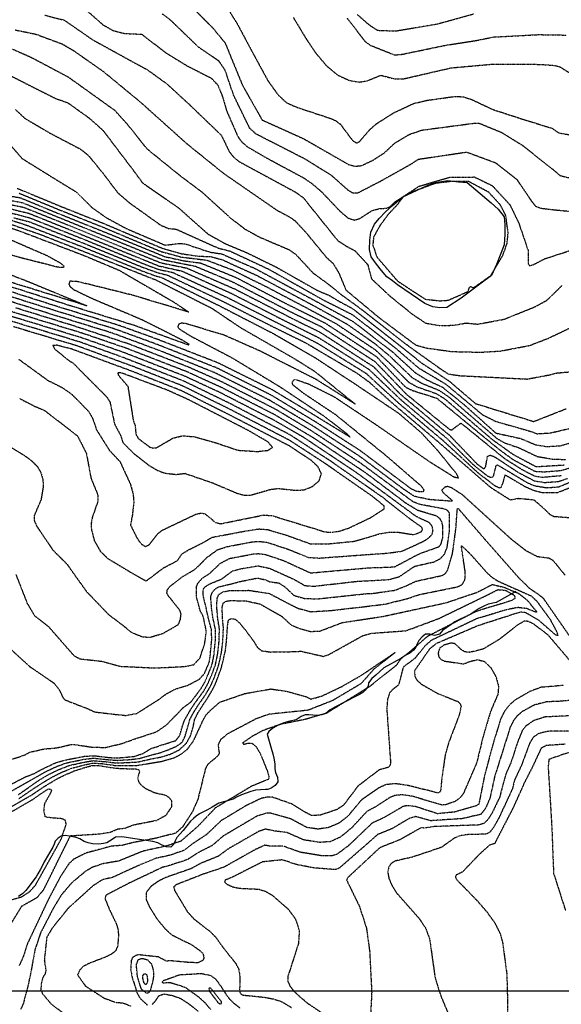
# Model space of a CAD drawing. Header units: feet. Extents: x 2234729 to 2255890, y 588345 to 614924.
# Tile 23 of 88: x 2245413 to 2245944, y 594658 to 595624. Entities that reach past the tile are written whole.
import ezdxf

# ---------------------------------------------------------------- set-up
doc = ezdxf.new("R2010")
doc.units = ezdxf.units.FT
doc.header["$MEASUREMENT"] = 0
doc.linetypes.add('OhDOT_USTN3', pattern=[0.22, 0.165, -0.055])
for name, color, linetype in [('DT_X_Contour_Major', 132, 'OhDOT_USTN3'), ('DT_X_Contour_Minor', 136, 'OhDOT_USTN3'), ('Waterbodies', 7, 'Continuous'), ('Waterways', 7, 'Continuous')]:
    doc.layers.add(name, color=color, linetype=linetype)
picture_1 = doc.add_image_def('image1.sid', size_in_pixel=(17786, 6468))

msp = doc.modelspace()

# ---------------------------------------------------------------- linework, layer by layer
at = {"layer": 'DT_X_Contour_Major'}
for points in [[(2245574.63, 595643.98), (2245602.12, 595616.53), (2245614.69, 595601.3), (2245619.96, 595588.29), (2245631.63, 595559.9), (2245650.93, 595525.75), (2245691.83, 595507.24), (2245736.02, 595481.9), (2245742.49, 595480.33), (2245748.54, 595481), (2245759.17, 595485.94), (2245770.87, 595493.44), (2245781.02, 595503.03), (2245795.31, 595511.57), (2245807.45, 595515.76), (2245858.17, 595522.47), (2245863.58, 595522.66), (2245885.46, 595513.73), (2245905.57, 595501.35), (2245935.7, 595477.67), (2245943.36, 595471.06), (2245951.93, 595469.1)], [(2245406.2, 595595.33), (2245424.68, 595587.11), (2245460.71, 595568.01), (2245506.3, 595535.33), (2245518.73, 595521.5), (2245537.8, 595497.62), (2245570.61, 595471.02), (2245591.89, 595455.04), (2245619.05, 595430.34), (2245633.59, 595419), (2245648.35, 595410.82), (2245677.26, 595398.53), (2245684.07, 595393.74), (2245700.77, 595375.69), (2245714.98, 595365.37), (2245728.77, 595354.25), (2245745.37, 595342.19), (2245794.44, 595303.99), (2245826.15, 595281.4), (2245833.7, 595276.44), (2245845, 595274.81), (2245911.04, 595271.5), (2245934.22, 595275.85), (2245940.22, 595277.48), (2245960.13, 595279.13)], [(2245412.33, 595454.03), (2245451.48, 595437.83), (2245493.67, 595421.08), (2245551.81, 595396.62), (2245571.34, 595391.26), (2245596.78, 595388.19), (2245621.77, 595378.68), (2245655.97, 595361.71), (2245694.88, 595341.22), (2245723.35, 595326), (2245761.75, 595300.4), (2245777.89, 595285.29), (2245794.78, 595268.37), (2245803.01, 595263.84), (2245821.39, 595257.42), (2245829.76, 595252.37), (2245876.68, 595212.2), (2245897.12, 595197.59), (2245919.65, 595185.54), (2245947.26, 595187.18)], [(2245405.16, 595434.35), (2245423.09, 595429.76), (2245477.71, 595408.01), (2245536.4, 595383.99), (2245550.61, 595378.73), (2245562.73, 595376.34), (2245616.57, 595351.7), (2245672.52, 595323.32), (2245704.77, 595306.97), (2245752.84, 595277.19), (2245768.77, 595262.51), (2245785.67, 595247.23), (2245828.27, 595211.29), (2245862.83, 595179.37), (2245879.32, 595166.86), (2245883.76, 595164.7), (2245885.5, 595165.31), (2245887.67, 595170.8), (2245889.3, 595177.56), (2245909.36, 595165.75), (2245917.9, 595162.1), (2245925.73, 595160.21), (2245940.53, 595160.03), (2245952.63, 595164.94)], [(2245383.57, 595417.27), (2245440.2, 595392.62), (2245452.76, 595385.62), (2245456.38, 595382.58), (2245456.21, 595380.86), (2245450.63, 595381.23), (2245415.79, 595390.04), (2245384.49, 595398.83)], [(2245370.71, 595387.05), (2245422.61, 595366.76), (2245479, 595343.4), (2245431.51, 595358.09), (2245368.31, 595377.64)], [(2245593.11, 595059.33), (2245593.24, 595065.42), (2245595.15, 595067.75), (2245599.76, 595070.56), (2245611.6, 595075.41), (2245621.8, 595083.22), (2245630.68, 595085.42), (2245646.93, 595088.2), (2245658.52, 595085.73), (2245682.07, 595075.09), (2245692.79, 595068.86), (2245701.25, 595068.11), (2245743.51, 595072.95), (2245775.88, 595074.76), (2245785.55, 595077.6), (2245800.65, 595087.84), (2245819.45, 595092.04), (2245825.8, 595095.24), (2245830.04, 595100.06), (2245832.48, 595106.33), (2245834.63, 595121.64), (2245834.73, 595139.92), (2245832.97, 595142.51), (2245828.86, 595144.12), (2245805.42, 595148.48), (2245799.16, 595150.93), (2245748, 595188.66), (2245697.48, 595221.85), (2245664.13, 595241.79), (2245611.6, 595268.66), (2245578.11, 595283.44), (2245519.37, 595306.17), (2245465.5, 595323.89), (2245409.43, 595341.23)], [(2245465.29, 595287.46), (2245498.64, 595253.8), (2245501.77, 595248.78), (2245506.25, 595227.29), (2245512.11, 595216.21), (2245514.41, 595209.17), (2245525.41, 595198.13), (2245540.01, 595186.75), (2245548.01, 595182.02), (2245555.45, 595179.2), (2245566.72, 595177.86), (2245575.2, 595178.97), (2245602.45, 595169.6), (2245627.22, 595159.09), (2245633.56, 595157.55), (2245639.18, 595157.46), (2245658.93, 595163.12), (2245666.76, 595164.19), (2245683.11, 595162.32), (2245691.7, 595162.7), (2245700.24, 595166.02), (2245706.83, 595171.65), (2245709.17, 595178.45), (2245705.86, 595185.37), (2245699.14, 595191.66), (2245677.51, 595205.92), (2245618.56, 595236.46), (2245571.44, 595260.17), (2245523.83, 595278.92), (2245464.16, 595300.96), (2245449.7, 595304.66), (2245445.73, 595304.32), (2245447.33, 595301.1), (2245462.05, 595289.2), (2245465.29, 595287.46)], [(2245404.57, 595006.2), (2245423.07, 594989.31), (2245446.53, 594973.31), (2245452.17, 594966.2), (2245455.27, 594959.39), (2245457.51, 594956.74), (2245465.23, 594953.68), (2245479.71, 594948.11), (2245487.15, 594944.73), (2245493.02, 594944.03), (2245516.83, 594941.36), (2245527.8, 594943.27), (2245529.88, 594944.49), (2245549.42, 594956.94), (2245556.85, 594962.44), (2245565.31, 594967.08), (2245577.99, 594970.93), (2245589.28, 594976.88), (2245594.31, 594982.28), (2245599.24, 594993.82), (2245600.02, 594999.46), (2245601.59, 595016.06), (2245601.29, 595025.26), (2245598, 595038), (2245596.25, 595046.08), (2245593.11, 595059.33)], [(2245412.18, 594859.61), (2245423.33, 594867.25), (2245426.26, 594869.22), (2245435.34, 594875.14), (2245445.56, 594881.26), (2245454.02, 594885.44), (2245464.95, 594889.87), (2245475.25, 594892.5), (2245484.72, 594894.63), (2245493.65, 594894.14), (2245506.39, 594892.36), (2245515.39, 594892.19), (2245528.21, 594892.35), (2245537.72, 594893.91), (2245551.7, 594896.2), (2245564.92, 594899.96), (2245571.36, 594903.38), (2245577.72, 594908.43), (2245583.51, 594916.08), (2245593.44, 594937.38), (2245596.25, 594942.22), (2245599.9, 594946.05), (2245609.39, 594954.4), (2245633.7, 594962.8), (2245659.52, 594967.36), (2245674.91, 594965.17), (2245693.88, 594959.94), (2245698.95, 594957.42), (2245709.19, 594960.27), (2245728.95, 594969.69), (2245748.22, 594980.74), (2245781.48, 595003.2), (2245760.14, 594986.3), (2245748, 594972.57), (2245720.02, 594955.88), (2245695.96, 594946.45), (2245657.76, 594942.53), (2245644.9, 594937.93), (2245617.42, 594923.45), (2245610.18, 594917.7), (2245607.76, 594912.48), (2245608.88, 594904.29), (2245607.33, 594901.42), (2245597.67, 594893.38), (2245595.36, 594889.16), (2245587.79, 594858.54), (2245582.52, 594846.78), (2245572.95, 594832), (2245566.27, 594825.93), (2245547.47, 594820.98), (2245524.35, 594816.58), (2245514.18, 594813.9), (2245502.92, 594813.08), (2245477.81, 594806.2), (2245466.03, 594800.16), (2245461.5, 594795.94), (2245453.06, 594783.16), (2245441.22, 594760.67), (2245420.78, 594717.44), (2245416.11, 594703.15), (2245412.64, 594695.94)], [(2245946.62, 594970.82), (2245924.43, 594968.95), (2245913.51, 594964.83), (2245899.43, 594956.7), (2245893.6, 594951.82), (2245888.79, 594945.71), (2245884.7, 594937.43), (2245877.96, 594915.08), (2245869.38, 594883.63), (2245863.51, 594854.38), (2245861.14, 594852.66), (2245839.87, 594846.59), (2245822.92, 594844.94), (2245801.57, 594851.82), (2245794.75, 594852.83), (2245789.68, 594852.3), (2245770.42, 594841.04), (2245758.87, 594835.74), (2245735.62, 594813.49), (2245724.59, 594805.25), (2245720.39, 594803.76), (2245708.85, 594803.72), (2245688.04, 594807.17), (2245671.97, 594813.01), (2245658.7, 594813.1), (2245653.51, 594814.01), (2245643.89, 594809.52), (2245613.44, 594792.42), (2245592.19, 594785.22), (2245566.56, 594775.19), (2245564.17, 594772.97), (2245565.12, 594769.56), (2245577.57, 594748.87), (2245584.24, 594741.48), (2245600.02, 594729.36), (2245606.01, 594723.06), (2245611.36, 594715.34), (2245617.78, 594707.08), (2245624.9, 594698.38), (2245628.04, 594692.27), (2245629.22, 594684.74), (2245629.09, 594681.13), (2245628.84, 594670.22), (2245630.4, 594667.61), (2245632.82, 594666.88), (2245641.69, 594666.05), (2245654.13, 594664.7), (2245662.78, 594663.01), (2245670.67, 594660.25), (2245679.92, 594654.65)], [(2245964.91, 594909.57), (2245932.23, 594898.26), (2245931.51, 594891.18), (2245935.1, 594831.74), (2245936.84, 594786.47), (2245948.5, 594749.91)], [(2245537.24, 594668.84), (2245533.08, 594672.35), (2245532.3, 594673.59), (2245528.63, 594685.33), (2245527.64, 594696.91), (2245529.54, 594701.7), (2245532.41, 594702.93), (2245534.81, 594702.69), (2245538.46, 594701.73), (2245542.32, 594697.47), (2245544.13, 594691.77), (2245544.54, 594685.9), (2245543.65, 594680.33), (2245541.24, 594671.59), (2245540.31, 594670.06), (2245539.02, 594668.97), (2245537.24, 594668.84)], [(2245629.25, 594654.18), (2245623.56, 594658.67), (2245619.36, 594662.8), (2245615.99, 594667.28), (2245610.89, 594675.34), (2245605.55, 594682.47), (2245600.41, 594686.12), (2245590.68, 594687.92), (2245579.68, 594687.17), (2245569.84, 594686.62), (2245560.09, 594683.08), (2245554.84, 594681.26), (2245553.16, 594680.37), (2245553.05, 594679.53), (2245554.06, 594679.01), (2245560.42, 594679.39), (2245569.97, 594676.57), (2245575.8, 594674.42), (2245588.5, 594665.29), (2245595.16, 594659.22), (2245600.52, 594652.7)]]:
    msp.add_lwpolyline(points, dxfattribs=at)
at = {"layer": 'DT_X_Contour_Minor'}
for points in [[(2245471.39, 595639.99), (2245494.81, 595619.17), (2245504.64, 595613.61), (2245515.87, 595610.64), (2245532.98, 595609.86), (2245556.33, 595591.8), (2245576.99, 595579.12), (2245601.22, 595566.71), (2245607.5, 595559.88), (2245611.51, 595550.21), (2245616.4, 595534.05), (2245627.18, 595509.35), (2245630.53, 595504.65), (2245636.47, 595499.46), (2245656.41, 595487.91), (2245692.01, 595468.77), (2245700.17, 595463.09), (2245709.13, 595455.39), (2245727.43, 595436.14), (2245735.39, 595429.46), (2245741.79, 595427.55), (2245746.92, 595429.14), (2245759.23, 595437.11), (2245766.89, 595438.84), (2245773.48, 595439.17), (2245777.22, 595441.21), (2245781.03, 595445.17), (2245804.91, 595460.71), (2245835.12, 595469.57), (2245859.27, 595469.78), (2245876.65, 595461.31), (2245893.93, 595442.61), (2245902.64, 595424.7), (2245911.86, 595397.61), (2245911.86, 595384.68), (2245913.14, 595382.81), (2245916.11, 595383.35), (2245928.17, 595389.5), (2245971.83, 595403.8)], [(2245619.18, 595631.85), (2245626.35, 595620.51), (2245639.17, 595596.34), (2245656.66, 595564.2), (2245666.58, 595550.4), (2245674.97, 595542.61), (2245685.48, 595538.03), (2245717.9, 595527.39), (2245723.24, 595524.95), (2245727.59, 595521.73), (2245739.73, 595505.48), (2245743.96, 595503.06), (2245746.72, 595504.82), (2245756.61, 595516.28), (2245763.06, 595522), (2245779.71, 595532.6), (2245799.23, 595541.8), (2245812.34, 595544.96), (2245840.55, 595548.93), (2245848.96, 595548.36), (2245856.8, 595545.68), (2245877.2, 595536.08), (2245909.4, 595525.63), (2245935.47, 595517.57), (2245942.04, 595513.05), (2245952.96, 595511.13)], [(2245437.7, 595628.58), (2245457.15, 595623.6), (2245484.28, 595604.71), (2245527.38, 595580.99), (2245538.47, 595575.02), (2245557.54, 595561.19), (2245579.26, 595541.21), (2245610.86, 595510.85), (2245618.63, 595494.92), (2245622.73, 595489.59), (2245628.16, 595485.06), (2245683.89, 595454.86), (2245691.23, 595449.51), (2245725.02, 595407.47), (2245733.23, 595402.13), (2245741.95, 595397.44), (2245754.63, 595383.68), (2245758.18, 595369.9), (2245776.51, 595352.73), (2245798.02, 595335.4), (2245811.42, 595326.39), (2245825.83, 595323.86), (2245839.66, 595324.38), (2245850.85, 595326.5), (2245862.34, 595325.36), (2245888.2, 595330.15), (2245918.46, 595342.37), (2245930.54, 595348.96), (2245944.95, 595363.14)], [(2245964.22, 595434.75), (2245940.49, 595436.98), (2245924.14, 595438.84), (2245919.37, 595440.94), (2245915.59, 595445.76), (2245901.28, 595466.91), (2245880.49, 595483.23), (2245851.7, 595493.98), (2245804.15, 595486.92), (2245796.15, 595481.77), (2245766.62, 595465.24), (2245744.58, 595453.88), (2245740.22, 595453.77), (2245735.63, 595456.48), (2245719.3, 595471.04), (2245693.39, 595487.17), (2245675.01, 595496.61), (2245644.99, 595511.9), (2245638.85, 595517.58), (2245623.06, 595549.97), (2245614.73, 595574.46), (2245608.8, 595583.33), (2245588.55, 595597.23), (2245561.55, 595623.27), (2245552.98, 595629.84)], [(2245681.47, 595626.44), (2245693.88, 595605.77), (2245703.39, 595591.63), (2245714.34, 595578.58), (2245725.69, 595569.51), (2245736.58, 595564.49), (2245746.18, 595562.94), (2245753.84, 595564.07), (2245767.34, 595569.69), (2245780.79, 595566.05), (2245789.88, 595566.16), (2245836.3, 595576.88), (2245877.94, 595580.62), (2245923.14, 595580.32), (2245938.18, 595579.24), (2245943.01, 595577.94), (2245956.01, 595569.81)], [(2245734.29, 595625.6), (2245752.11, 595602.6), (2245757.36, 595598.96), (2245780.88, 595589.57), (2245788.3, 595590.2), (2245830.24, 595598.94), (2245861.06, 595603.76), (2245877.85, 595607.13), (2245922.08, 595609.52), (2245949.41, 595609.04)], [(2245744.15, 595629.39), (2245755.32, 595619.57), (2245764.03, 595613.75), (2245781.61, 595613.05), (2245822.1, 595619.85), (2245858.26, 595629.79)], [(2245408.77, 595614.1), (2245429.33, 595609.89), (2245454.87, 595600.33), (2245465.73, 595594.04), (2245495.25, 595573.32), (2245531.3, 595543.59), (2245577, 595502.54), (2245613.5, 595473.11), (2245665.42, 595437.23), (2245677.91, 595430.62), (2245683.28, 595426.8), (2245694.2, 595414.99), (2245714.14, 595390.72), (2245720.49, 595385.05), (2245726.09, 595375.74), (2245733.16, 595358.91), (2245765.09, 595332.25), (2245801.6, 595304.94), (2245812.75, 595301.88), (2245837.21, 595298.47), (2245865.74, 595297.84), (2245884.7, 595298.99), (2245913.5, 595304.5), (2245931.72, 595311.55), (2245957.08, 595323.61)], [(2245397.92, 595572.3), (2245448.79, 595546.68), (2245460.35, 595542.67), (2245481.53, 595527.5), (2245494.9, 595515.53), (2245525.25, 595475.43), (2245533.59, 595464.09), (2245569.39, 595439.23), (2245584.96, 595425.25), (2245597.83, 595413.83), (2245615.13, 595404.2), (2245635.86, 595395.57), (2245664.6, 595381.47), (2245705.95, 595358.06), (2245716.4, 595353.83), (2245726.57, 595347.72), (2245739.31, 595340.89), (2245791.13, 595300.25), (2245807.65, 595287.08), (2245834.25, 595269.69), (2245860.24, 595247.46), (2245917.35, 595229.85), (2245949.05, 595242.33)], [(2245409.08, 595535.85), (2245418.43, 595527.21), (2245443.07, 595512.77), (2245472.99, 595497.06), (2245480.91, 595490.58), (2245495.53, 595472.55), (2245509.16, 595454.5), (2245520.83, 595444.43), (2245551.3, 595422.63), (2245559.17, 595419.22), (2245566.42, 595418.65), (2245608.13, 595399.94), (2245619.81, 595396.94), (2245657.43, 595379.35), (2245710.94, 595349.15), (2245740.04, 595334.48), (2245782.27, 595301.51), (2245804.43, 595282.4), (2245831.03, 595266.62), (2245866.94, 595236.61), (2245880.33, 595229.8), (2245913.35, 595220.43), (2245920.86, 595217.82), (2245933.64, 595218.59), (2245963.42, 595225.62)], [(2245389.81, 595517.67), (2245415.31, 595488.08), (2245440.5, 595472.41), (2245468.74, 595455.03), (2245483.77, 595440.07), (2245497.66, 595430.15), (2245517.72, 595419.19), (2245555.79, 595402.94), (2245569.86, 595404.55), (2245575.76, 595404.06), (2245599.88, 595396.04), (2245611.41, 595394.31), (2245644.14, 595379.97), (2245700.54, 595349.64), (2245740.53, 595327.78), (2245778.82, 595298.14), (2245801.21, 595277.72), (2245812.27, 595270.86), (2245827.82, 595263.55), (2245848.1, 595247.24), (2245880.24, 595218.48), (2245904.58, 595213.16), (2245919.36, 595206.98), (2245930.24, 595205.26), (2245943.79, 595206.07), (2245969.4, 595213.53)], [(2245410.81, 595458.65), (2245453.83, 595440.84), (2245494.83, 595424.52), (2245552.96, 595399.9), (2245572.04, 595394.48), (2245588.01, 595392.15), (2245601.16, 595391.6), (2245611.73, 595388.67), (2245646.41, 595372.88), (2245701.16, 595343.75), (2245733.98, 595325.62), (2245761.35, 595306.45), (2245775.37, 595294.78), (2245797.99, 595273.04), (2245807.64, 595267.35), (2245824.6, 595260.49), (2245834.3, 595253.81), (2245881.32, 595213.14), (2245888.72, 595208.95), (2245902.81, 595204.08), (2245920.63, 595195.58), (2245936.2, 595192.87), (2245948.79, 595192.61)], [(2245892.27, 595414.9), (2245890, 595431.94), (2245884.55, 595442.57), (2245873.22, 595454.79), (2245853.5, 595465.36), (2245836.72, 595465.45), (2245820.75, 595463.44), (2245797.76, 595454.94), (2245788.92, 595449.9), (2245783.31, 595442.29), (2245774.48, 595432.94), (2245766.26, 595421.66), (2245760.37, 595410.94), (2245759.49, 595403), (2245763.6, 595391.14), (2245783.66, 595367.83), (2245810.98, 595349.84), (2245824.89, 595348.28), (2245833.53, 595348.82), (2245853.01, 595357.48), (2245854.16, 595360.9), (2245855.29, 595362.38), (2245858.2, 595361.03), (2245875.36, 595373.12), (2245887.04, 595392.78), (2245891.22, 595404.42), (2245892.27, 595414.9)], [(2245395.68, 595452.43), (2245413.85, 595449.41), (2245449.12, 595434.82), (2245506.98, 595411.58), (2245555.53, 595391.65), (2245574.26, 595387.55), (2245590.79, 595385.34), (2245625.28, 595371.25), (2245675.54, 595345.01), (2245713.21, 595326.27), (2245762.96, 595293.66), (2245791.56, 595263.68), (2245798.39, 595260.33), (2245822.27, 595252.76), (2245849.59, 595230.31), (2245882.85, 595202.85), (2245897.08, 595192.53), (2245918.59, 595180.99), (2245927.35, 595180.48), (2245944, 595181.72), (2245952.02, 595184.17)], [(2245398.05, 595447.91), (2245415.37, 595444.79), (2245454.24, 595429.06), (2245504.65, 595408.64), (2245553.56, 595388.62), (2245585.2, 595382.32), (2245621.46, 595367.18), (2245680.63, 595336.65), (2245708.49, 595323.19), (2245761.6, 595288.71), (2245792.48, 595256.63), (2245834.25, 595222.56), (2245836.66, 595221.35), (2245845.98, 595228.35), (2245888.56, 595193.66), (2245906.11, 595182.62), (2245918.42, 595176.27), (2245925.75, 595175.2), (2245944.76, 595176.84)], [(2245400.42, 595443.39), (2245416.89, 595440.16), (2245459.75, 595423.05), (2245513.93, 595400.87), (2245551.6, 595385.58), (2245577.1, 595380.42), (2245624.45, 595359.78), (2245682.03, 595330.22), (2245707.25, 595317.78), (2245760.2, 595283.67), (2245786.07, 595257.08), (2245834.74, 595216.35), (2245861.97, 595188), (2245867.94, 595183.76), (2245869.11, 595183.67), (2245870.38, 595186.15), (2245872.09, 595195.73), (2245874.71, 595196.89), (2245879.36, 595194.99), (2245902.43, 595179.74), (2245918.24, 595171.55), (2245927.94, 595170.03), (2245940.89, 595170.86), (2245950.55, 595173.87)], [(2245402.79, 595438.87), (2245422.29, 595434.12), (2245458.03, 595419.76), (2245510.81, 595398.28), (2245549.63, 595382.54), (2245572.32, 595377.47), (2245620.51, 595355.74), (2245674.28, 595328.17), (2245706.01, 595312.37), (2245755.45, 595281.29), (2245770.03, 595267.38), (2245787.96, 595250.35), (2245831.51, 595213.82), (2245857.48, 595187.99), (2245871.1, 595177.03), (2245874.21, 595175.38), (2245876.52, 595175.19), (2245878.06, 595176.56), (2245880.51, 595186.62), (2245881.9, 595187.27), (2245911.06, 595169.83), (2245918.07, 595166.82), (2245930.12, 595164.86), (2245942.09, 595165.76), (2245957.37, 595172.22)], [(2245357.41, 595436.62), (2245414.63, 595416.27), (2245475.87, 595392.98), (2245510.8, 595378.26), (2245563.98, 595347.28), (2245579.07, 595337.2), (2245523.05, 595353.99), (2245470.47, 595367.03), (2245462.38, 595367.51), (2245461.35, 595364.7), (2245462.35, 595362.41), (2245466.12, 595359.32), (2245483.25, 595351.02), (2245533.41, 595329.73), (2245571.68, 595310.41), (2245579.1, 595305.94), (2245579.06, 595304.7), (2245524.24, 595324.53), (2245460.86, 595344), (2245397.5, 595364.21)], [(2245373.83, 595437.73), (2245420.94, 595422.16), (2245476.79, 595400.49), (2245533.79, 595377.42), (2245546.62, 595372.75), (2245552.29, 595371.21), (2245608.69, 595343.63), (2245662.17, 595316.04), (2245702.49, 595292.74), (2245740.43, 595267.82), (2245784.65, 595238.14), (2245806.65, 595219.21), (2245823.22, 595201.24), (2245841.68, 595178.36), (2245843.47, 595174.19), (2245839.3, 595175.13), (2245815.12, 595190.3), (2245761.58, 595227.36), (2245721.96, 595253.74), (2245697.18, 595266.17), (2245684.05, 595270.79), (2245681.69, 595270.38), (2245680.18, 595267.83), (2245681, 595265.89), (2245690.87, 595258.09), (2245722.87, 595236.73), (2245772.22, 595196.62), (2245806.93, 595166.62), (2245809.66, 595162.72), (2245808.83, 595160.92), (2245802.65, 595161), (2245797.11, 595163.75), (2245747.07, 595201.33), (2245703.45, 595229.39), (2245659.84, 595255.66), (2245606.24, 595282.47), (2245548.45, 595305.24), (2245507.94, 595320.1), (2245448.43, 595338.44), (2245385.92, 595358.15)], [(2245407.52, 595429.83), (2245423.89, 595425.41), (2245477.25, 595404.25), (2245535.1, 595380.7), (2245550.19, 595375.39), (2245557.51, 595373.76), (2245612.63, 595347.67), (2245664.21, 595321.55), (2245693.07, 595307.4), (2245743.85, 595277.37), (2245756.01, 595268.54), (2245777.93, 595248.52), (2245825.03, 595208.75), (2245874.8, 595165.4), (2245894.31, 595152.98), (2245902.58, 595154.46), (2245917.45, 595153.04), (2245926.59, 595145.13), (2245933.07, 595138.83), (2245936.96, 595136.72), (2245951.92, 595135.64)], [(2245399.7, 595425.07), (2245432.64, 595413.75), (2245490.66, 595391), (2245547.06, 595368.65), (2245601.89, 595340.83), (2245629.85, 595321.95), (2245682.7, 595291.52), (2245702.58, 595279.05), (2245742.12, 595247), (2245704.14, 595270.98), (2245649.14, 595298.86), (2245614.24, 595314.36), (2245576.48, 595325.81), (2245571.63, 595326.34), (2245569.45, 595325.68), (2245568.27, 595322.95), (2245569.33, 595320.98), (2245580.57, 595313.87), (2245621.42, 595292.41), (2245668.36, 595264.01), (2245711.85, 595235.03), (2245733.85, 595217.99), (2245737.44, 595214.37), (2245692.04, 595242.18), (2245661.25, 595260.72), (2245608.13, 595287.16), (2245547.17, 595310.86), (2245511.81, 595323.66), (2245450.97, 595342.36), (2245397.46, 595359.41)], [(2245586.53, 595058.07), (2245586.66, 595068.05), (2245588.15, 595071.34), (2245592.51, 595076.28), (2245599.35, 595080.64), (2245610.09, 595090.74), (2245618.73, 595095.37), (2245642.08, 595099.82), (2245647.44, 595100.2), (2245654.2, 595099.38), (2245671.6, 595093.51), (2245698.57, 595081.25), (2245754.91, 595086.22), (2245780.82, 595087.17), (2245805.07, 595100.05), (2245824.38, 595107), (2245826.35, 595109.24), (2245828.1, 595115.56), (2245828.23, 595127.22), (2245827.37, 595131.04), (2245825.49, 595134.43), (2245822.06, 595137.1), (2245803.81, 595142.48), (2245792.13, 595149.53), (2245753.03, 595179.04), (2245703.13, 595212.58), (2245663.6, 595236.3), (2245610.62, 595263.44), (2245576.78, 595278.78), (2245517.16, 595301.9), (2245475.29, 595316.23), (2245419.05, 595333.43), (2245357.92, 595351.83)], [(2245948.26, 595078.91), (2245936.64, 595093.16), (2245932.42, 595095.59), (2245921, 595097.12), (2245910.4, 595102.58), (2245895.08, 595114.55), (2245847.69, 595157.69), (2245836.92, 595164.66), (2245833.51, 595165.94), (2245830.85, 595165.8), (2245827.03, 595162.47), (2245828.32, 595160.23), (2245837.62, 595152.16), (2245836.87, 595151.52), (2245815.32, 595153.13), (2245800.37, 595156.31), (2245790.01, 595163.23), (2245746.41, 595195.82), (2245700.46, 595225.62), (2245658.43, 595250.61), (2245604.35, 595277.76), (2245549.73, 595299.63), (2245504.07, 595316.55), (2245445.9, 595334.52), (2245385.39, 595353.47)], [(2245413.17, 595252.39), (2245428.16, 595244.67), (2245437.56, 595240.69), (2245469.79, 595215.84), (2245478.62, 595198.38), (2245483.05, 595174.36), (2245489.95, 595157.47), (2245489.71, 595151.07), (2245484.5, 595136.14), (2245483.31, 595129.93), (2245483.49, 595123.74), (2245486.39, 595112.93), (2245492.32, 595102.38), (2245499.52, 595095.47), (2245521.45, 595082.24), (2245537.2, 595073.28), (2245554, 595086.02), (2245567.99, 595093.42), (2245572.42, 595099.93), (2245578.91, 595103.95), (2245593.09, 595111.01), (2245601.92, 595116.22), (2245634, 595122.26), (2245647.87, 595124.42), (2245656.44, 595123.8), (2245676.03, 595117.89), (2245698.63, 595109.71), (2245716.47, 595109.87), (2245741.37, 595112.3), (2245766.54, 595119.74), (2245776.07, 595121.31), (2245784.42, 595121.21), (2245799.78, 595118.77), (2245807.08, 595121.72), (2245808.43, 595123.99), (2245807.42, 595126.15), (2245795.05, 595134.82), (2245769.29, 595155.3), (2245717.93, 595191.12), (2245678.16, 595216.82), (2245619.31, 595247.54), (2245574.11, 595269.48), (2245512.72, 595293.38), (2245471.46, 595308.06), (2245414.89, 595325.21), (2245354.46, 595343.23)], [(2245392.62, 595211.93), (2245418.19, 595196.27), (2245424.82, 595191.39), (2245430.36, 595185.82), (2245434, 595179.66), (2245435.86, 595173.1), (2245436.31, 595166.36), (2245434.17, 595153.25), (2245427.5, 595137.67), (2245427.39, 595132.72), (2245429.79, 595127.21), (2245445.81, 595103.52), (2245459.31, 595090.21), (2245470.43, 595074.48), (2245478.67, 595063.03), (2245500.42, 595040.33), (2245513.04, 595030.88), (2245522.85, 595022.86), (2245533.62, 595018.56), (2245541.1, 595018.14), (2245553.42, 595021.73), (2245568.79, 595030.58), (2245570.71, 595035.07), (2245571.55, 595041.05), (2245569.75, 595045.36), (2245565.68, 595050.5), (2245558.98, 595058.64), (2245557.61, 595061.45), (2245557.97, 595064.62), (2245560.87, 595068.22), (2245572.2, 595077.21), (2245583.65, 595083.94), (2245588.83, 595088.16), (2245596.53, 595096.16), (2245607.37, 595104.16), (2245617.2, 595107.18), (2245641.32, 595111.73), (2245647.94, 595112.19), (2245656.29, 595111.19), (2245677.16, 595104.28), (2245696.35, 595096.46), (2245706.83, 595095.8), (2245752.45, 595099.17), (2245772.22, 595100.5), (2245787.88, 595102.46), (2245808.75, 595112.07), (2245813.96, 595115.23), (2245817.49, 595118.85), (2245818.6, 595123.01), (2245817.62, 595127.12), (2245815.14, 595130.44), (2245802.2, 595136.49), (2245784.64, 595149.48), (2245743.12, 595179.89), (2245691.5, 595214.32), (2245663.07, 595230.81), (2245609.64, 595258.23), (2245575.44, 595274.12), (2245514.94, 595297.64), (2245473.37, 595312.15), (2245416.97, 595329.32), (2245356.19, 595347.53)], [(2245454.65, 595263.31), (2245463.83, 595256.96), (2245480.82, 595239.73), (2245484.93, 595232.34), (2245488.51, 595221.73), (2245501.03, 595201.73), (2245511.59, 595190.41), (2245521.83, 595168.09), (2245524.31, 595159.26), (2245525.15, 595151.04), (2245523.75, 595138.42), (2245521.89, 595128.32), (2245528.15, 595115.52), (2245532.24, 595109.87), (2245536.46, 595107.13), (2245540.33, 595109.05), (2245548.24, 595119.33), (2245553.12, 595123.22), (2245586.06, 595138.89), (2245590.91, 595139.92), (2245594.54, 595139.4), (2245599.99, 595135.36), (2245604.84, 595130.81), (2245610.55, 595129.54), (2245652.57, 595138.09), (2245661.07, 595137.37), (2245701.12, 595125.09), (2245712.79, 595121.49), (2245719, 595121.11), (2245726.4, 595122.17), (2245735.55, 595125.07), (2245757.51, 595135.57), (2245770.62, 595144.03), (2245770.78, 595146.83), (2245759.64, 595155.98), (2245712.07, 595189.1), (2245677.83, 595211.37), (2245618.93, 595242), (2245572.77, 595264.82), (2245524.5, 595283.78), (2245469.54, 595303.98), (2245407.11, 595322.83)], [(2245412, 595291.13), (2245440.54, 595270.38), (2245454.65, 595263.31)], [(2245509.47, 595277.65), (2245509.77, 595275.42), (2245519.27, 595264.42), (2245524.57, 595230.84), (2245526.39, 595225.87), (2245527.19, 595217.2), (2245529.51, 595213.17), (2245540.7, 595204.8), (2245543.81, 595203.76), (2245547.18, 595204.02), (2245563.7, 595213.6), (2245572.81, 595215.79), (2245583.99, 595214.97), (2245605.4, 595209.02), (2245627.28, 595201.63), (2245646.11, 595200.41), (2245656.47, 595201.44), (2245661.18, 595204.42), (2245656.97, 595209.62), (2245637.42, 595220.99), (2245578.33, 595251.45), (2245558.7, 595260.32), (2245513.05, 595277.47), (2245509.47, 595277.65)], [(2245600.22, 594987.08), (2245602.2, 594992.45), (2245603.74, 595000.75), (2245605.2, 595015.49), (2245605.2, 595025.82), (2245602.76, 595037.07), (2245601.41, 595046.44), (2245600.54, 595057.86), (2245601.72, 595061.28), (2245604.6, 595065.18), (2245608.13, 595067.57), (2245618.42, 595069.96), (2245629.01, 595072.76), (2245646.43, 595076.21), (2245654.46, 595074.49), (2245658.32, 595072.59), (2245667.39, 595071.38), (2245672.99, 595067.79), (2245682.26, 595059.08), (2245692.37, 595056.21), (2245704.91, 595055.75), (2245752.48, 595060.83), (2245759.5, 595061.16), (2245780.89, 595064.21), (2245791.93, 595068.41), (2245801.66, 595073.08), (2245827.34, 595078.71), (2245830.57, 595080.49), (2245833.08, 595084.34), (2245837.65, 595099.72), (2245841.14, 595125.67), (2245842.38, 595144.06), (2245843.26, 595144.51), (2245869.5, 595114.11), (2245902.48, 595076.63), (2245913.02, 595066.3), (2245922.29, 595060.03), (2245926.54, 595056.54), (2245960.57, 595007.62)], [(2245594.05, 594965.86), (2245597.69, 594972.28), (2245601.77, 594981.88), (2245605.16, 594991.07), (2245607.46, 595002.04), (2245608.82, 595014.92), (2245609.11, 595026.38), (2245607.52, 595036.13), (2245606.57, 595046.8), (2245606.78, 595056.02), (2245608.49, 595060.09), (2245612.5, 595062.6), (2245619.08, 595063.98), (2245637.82, 595064.16), (2245658.07, 595061.09), (2245679.44, 595049.8), (2245686.5, 595046.39), (2245691.47, 595045.26), (2245698.82, 595043.2), (2245718.11, 595044.33), (2245751.39, 595048.15), (2245771.72, 595050.65), (2245793.11, 595055.95), (2245805.19, 595060.02), (2245842.55, 595067.6), (2245847.2, 595069.88), (2245849.91, 595074.58), (2245850.17, 595082.39), (2245846.39, 595107.36), (2245846.62, 595107.95), (2245854.9, 595100.06), (2245871.36, 595081.54), (2245876.29, 595077.06), (2245882.75, 595072.98), (2245914.87, 595058.75), (2245920.18, 595053.75), (2245933.47, 595035.63), (2245940.03, 595023.18), (2245941.06, 595019.53), (2245939.03, 595020.18), (2245922.4, 595034.66), (2245909.54, 595042.12), (2245904.12, 595042.73), (2245862.54, 595029.34), (2245822.04, 595011.97), (2245815.31, 595006.74), (2245800.23, 594984.91), (2245800.99, 594978.94), (2245802.96, 594975.86), (2245807.28, 594972.04), (2245822.9, 594963.09), (2245843.18, 594954.9), (2245845.05, 594952.99), (2245846.13, 594950.47), (2245844.57, 594942.65), (2245834, 594914.89), (2245830.5, 594902.52), (2245827.18, 594879.51), (2245825.98, 594866.68), (2245823.58, 594865.27), (2245793.78, 594872.69), (2245781.42, 594874.4), (2245772.22, 594873.38), (2245765.96, 594870.57), (2245748.41, 594858.48), (2245734.61, 594841.99), (2245725.84, 594835.37), (2245715.63, 594831.22), (2245705.8, 594829.84), (2245694.9, 594831.37), (2245679.03, 594839.87), (2245659.06, 594845.42), (2245655.03, 594845.52), (2245645.43, 594842.32), (2245612.81, 594823.03), (2245602.06, 594813.74), (2245587.58, 594806.33), (2245577.79, 594799.9), (2245560.88, 594794.33), (2245553.02, 594792.25), (2245520.1, 594776.57), (2245497.72, 594764.9), (2245496.82, 594761.78), (2245501.25, 594750.66), (2245507.4, 594738.2), (2245509.54, 594731.72), (2245510.16, 594725.66), (2245509.25, 594715.08), (2245507.21, 594710.2), (2245503.35, 594707.23), (2245497.12, 594704.14), (2245481.08, 594697.94), (2245474.76, 594694.68), (2245471.9, 594691.12), (2245469.94, 594686.84), (2245477.62, 594675.87), (2245495.82, 594664.12), (2245507.14, 594659.93), (2245515.04, 594659.14), (2245522.15, 594656.13)], [(2245409.32, 595080.01), (2245420.41, 595051.64), (2245427.51, 595039.58), (2245441.63, 595028.38), (2245466.17, 595000.26), (2245472.12, 594996.96), (2245494.02, 594994.51), (2245512.08, 594989.6), (2245545.17, 594988), (2245560.39, 594988.64), (2245574.91, 594989.4), (2245583.89, 594991.16), (2245590.18, 594997.97), (2245594.69, 595012.19), (2245596.29, 595024.01), (2245593.08, 595039.02), (2245590.18, 595044.22), (2245586.53, 595058.07)], [(2245394.69, 594861.33), (2245420, 594875.61), (2245430.06, 594881.32), (2245438.19, 594886), (2245449.71, 594891.49), (2245459.52, 594894.92), (2245476.2, 594898.35), (2245485.64, 594899.46), (2245499.39, 594898.03), (2245508.68, 594897.29), (2245520.75, 594898.04), (2245530.38, 594899.17), (2245544.46, 594903.19), (2245550.52, 594904.63), (2245555.95, 594906.46), (2245567.34, 594911.32), (2245572.82, 594915.43), (2245575.33, 594920.79), (2245578.02, 594930.24), (2245579.97, 594937.18), (2245584.12, 594944.95), (2245589, 594952.57), (2245595.2, 594961.32), (2245600.37, 594970.1), (2245603.93, 594978.2), (2245608.12, 594989.7), (2245611.18, 595003.34), (2245612.43, 595014.36), (2245613.02, 595026.95), (2245612.28, 595035.19), (2245611.73, 595047.15), (2245612.85, 595051.64), (2245615.33, 595053.4), (2245619.2, 595054.02), (2245634.14, 595054), (2245648.79, 595050.83), (2245670.47, 595038.5), (2245679.08, 595030.42), (2245686.97, 595026.94), (2245698.19, 595023.85), (2245707.06, 595024.04), (2245729.59, 595032.51), (2245769.62, 595038.59), (2245831.24, 595051.95), (2245862.22, 595062.4), (2245876.78, 595070), (2245888.57, 595067.06), (2245902.28, 595061.2), (2245910.58, 595054.89), (2245920.1, 595043.27), (2245920.12, 595042.44), (2245910.37, 595046.24), (2245901.87, 595047.25), (2245891.35, 595045.24), (2245861.65, 595036.37), (2245816.75, 595014.96), (2245810.24, 595009.13), (2245800.84, 594997.38), (2245789.34, 594988.75), (2245784.88, 594971.51), (2245778.54, 594966.42), (2245775.85, 594963.25), (2245773.9, 594957.24), (2245773.24, 594947.55), (2245775.64, 594913.67), (2245776.96, 594894.74), (2245776.16, 594891.89), (2245774.74, 594890.41), (2245765.85, 594887.99), (2245745.04, 594872.15), (2245730.7, 594853.21), (2245724.08, 594848.85), (2245708.07, 594843.56), (2245699.85, 594843.06), (2245694.03, 594845.83), (2245679.95, 594854.55), (2245661.05, 594861.15), (2245655.78, 594861.28), (2245650.06, 594859.97), (2245635.08, 594852.75), (2245610.81, 594838.14), (2245596.37, 594824.4), (2245584.06, 594816.3), (2245574.55, 594808.94), (2245560.42, 594804.1), (2245546.87, 594801.16), (2245530.26, 594794.34), (2245504.15, 594782.39), (2245494.41, 594780.2), (2245484.86, 594773.99), (2245461, 594752.41), (2245445.17, 594732.87), (2245439.69, 594723.63), (2245437.35, 594701.39), (2245438.89, 594690.93), (2245437.82, 594687.17), (2245435.91, 594684.41), (2245434.88, 594680.81), (2245434.24, 594677.44), (2245433.95, 594672.28), (2245435.35, 594668.51), (2245443.87, 594658.46), (2245456.3, 594648.94)], [(2245617.28, 595031.24), (2245618.15, 595035.29), (2245620.58, 595036.45), (2245624.61, 595035.79), (2245628.64, 595032.31), (2245634.55, 595025.13), (2245642.78, 595014.03), (2245646.3, 595008.11), (2245650.61, 595004.82), (2245659.28, 595003.62), (2245674.21, 595003.79), (2245689.33, 595004.37), (2245711.26, 594999.33), (2245715.89, 595000.9), (2245750.14, 595019.9), (2245758.89, 595022.07), (2245791.92, 595024.51), (2245802.27, 595028.27), (2245824.37, 595036.55), (2245871.29, 595059.32), (2245882.23, 595064.89), (2245889.3, 595064.32), (2245897.44, 595059.89), (2245898.83, 595058), (2245898.97, 595056.29), (2245895.6, 595054.01), (2245874.06, 595047.51), (2245860.73, 595043.38), (2245812.74, 595018.63), (2245794.77, 595002.94), (2245786.78, 594996.76), (2245782.67, 594990.63), (2245756.05, 594969.48), (2245714.1, 594943.47), (2245692.81, 594937.36), (2245668.96, 594932.6), (2245651.76, 594926.52), (2245641.09, 594920.75), (2245631.71, 594914.28), (2245632.88, 594913.12), (2245637.3, 594914.28), (2245640.74, 594914.24), (2245644.81, 594911.15), (2245649.24, 594903.78), (2245656.38, 594886.03), (2245657.71, 594881.07), (2245657.38, 594878.82), (2245640.2, 594871.67), (2245605.04, 594850.56), (2245587.94, 594832.57), (2245571.31, 594817.97), (2245557.14, 594813.24), (2245534.33, 594808.25), (2245510.47, 594798.54), (2245494.35, 594795.75), (2245484.17, 594792.15), (2245477.95, 594788.56), (2245464.16, 594777.06), (2245454.11, 594765.34), (2245446.01, 594751.98), (2245433.59, 594727.88), (2245428.16, 594711.55), (2245423.7, 594687.07), (2245421.17, 594675.59), (2245416.69, 594658.48), (2245413.97, 594652.66)], [(2245955.41, 594992.25), (2245931.49, 595020.28), (2245916.81, 595031.41), (2245911.97, 595033.64), (2245908.18, 595033.97), (2245901.86, 595030.27), (2245883.08, 595015.68), (2245867.61, 595006.41), (2245854.59, 595003.29), (2245849.67, 595003.77), (2245846.02, 595006.14), (2245840.16, 595011.75), (2245836.53, 595012.39), (2245829.22, 595010.28), (2245825.06, 595007.4), (2245823.62, 595002.48), (2245824.13, 594999.35), (2245826.1, 594996.59), (2245829.79, 594994.7), (2245848.56, 594992.01), (2245856.36, 594994.87), (2245862.36, 594996.13), (2245868.93, 594994.4), (2245875.31, 594988.2), (2245880.37, 594979.21), (2245882.92, 594969.93), (2245882.18, 594962.12), (2245874.84, 594944.85), (2245867.22, 594918.65), (2245861.41, 594894.83), (2245848.22, 594864.45), (2245844.7, 594860.13), (2245840.03, 594856.87), (2245830.42, 594853.56), (2245827.05, 594853.46), (2245798.11, 594862.11), (2245788.27, 594863.55), (2245781.01, 594862.82), (2245775.93, 594860.56), (2245762.52, 594851.85), (2245753.64, 594847.11), (2245738.52, 594830.76), (2245727.61, 594821.89), (2245718.01, 594817.49), (2245707.32, 594816.78), (2245691.47, 594819.27), (2245675.5, 594826.44), (2245662.85, 594828.04), (2245654.27, 594829.77), (2245647.6, 594827.54), (2245617.97, 594810.54), (2245607.75, 594803.08), (2245591.1, 594796.35), (2245581.03, 594790.87), (2245556.16, 594782.23), (2245549.17, 594778.65), (2245541.99, 594773.67), (2245537.34, 594767.63), (2245537.16, 594760.91), (2245540.19, 594753.99), (2245548.03, 594741.37), (2245555.95, 594731.92), (2245562.06, 594726.24), (2245573.3, 594720.55), (2245581.36, 594716.73), (2245588.65, 594711.56), (2245592.6, 594708.34), (2245593.45, 594705.88), (2245593.83, 594703.16), (2245592.64, 594700.79), (2245588.1, 594698.62), (2245579.55, 594698.91), (2245562.58, 594700.44), (2245556.78, 594700.38), (2245549.18, 594704.36), (2245532.96, 594706.14), (2245529.8, 594706.58), (2245527.06, 594705.67), (2245523.95, 594703.83), (2245522.66, 594701.01), (2245522.03, 594692), (2245523.4, 594684.63), (2245528.38, 594668.77), (2245531.34, 594663.75), (2245538.52, 594657.03)], [(2245412.08, 594863.8), (2245421.96, 594870.68), (2245432.7, 594878.23), (2245441.87, 594883.63), (2245451.87, 594888.47), (2245462.24, 594892.4), (2245475.73, 594895.42), (2245485.18, 594897.05), (2245496.52, 594896.08), (2245507.54, 594894.82), (2245518.07, 594895.11), (2245529.29, 594895.76), (2245541.09, 594898.55), (2245551.11, 594900.42), (2245560.44, 594903.21), (2245569.35, 594907.35), (2245576.82, 594914.23), (2245581.05, 594922.08), (2245583.05, 594928.93), (2245584.79, 594937.24), (2245587.73, 594943.42), (2245592.85, 594951.51), (2245597.4, 594958.3), (2245603.04, 594967.93), (2245606.1, 594974.53), (2245611.08, 594988.33), (2245614.9, 595004.63), (2245616.04, 595013.79), (2245616.93, 595027.51), (2245617.28, 595031.24)], [(2245403.72, 594897.81), (2245417.55, 594902.35), (2245423.18, 594905.34), (2245436.84, 594908.46), (2245449.85, 594909.63), (2245464.63, 594913.11), (2245483.83, 594910.35), (2245496.93, 594909.9), (2245512.68, 594913.59), (2245526.59, 594918.52), (2245547.61, 594925.46), (2245557.46, 594932.35), (2245567.78, 594943), (2245573.93, 594949.38), (2245581.31, 594954.7), (2245590.8, 594967.37), (2245595.02, 594974.45), (2245599.6, 594985.55), (2245600.22, 594987.08)], [(2245383.98, 594862.95), (2245418.09, 594880.76), (2245427.42, 594884.42), (2245434.5, 594888.37), (2245447.56, 594894.52), (2245456.8, 594897.45), (2245476.67, 594901.28), (2245486.1, 594901.88), (2245502.26, 594899.97), (2245509.83, 594899.76), (2245523.42, 594900.96), (2245524.92, 594901.09), (2245533.82, 594903.89), (2245541.86, 594908.8), (2245553.54, 594912.72), (2245566.1, 594916.59), (2245570.16, 594921.69), (2245573.15, 594932.09), (2245575.14, 594937.12), (2245580.5, 594946.49), (2245585.15, 594953.63), (2245593, 594964.35), (2245594.05, 594965.86)], [(2245959.83, 594956.77), (2245941.79, 594955.13), (2245929.87, 594954.74), (2245917.8, 594951.57), (2245906.03, 594945.08), (2245901.36, 594941.16), (2245897.51, 594936.27), (2245894.22, 594929.64), (2245882.76, 594893.21), (2245879.16, 594881.87), (2245874.42, 594860.38), (2245869.98, 594849.94), (2245865.57, 594844.34), (2245847.3, 594840.08), (2245816.42, 594838.04), (2245801.23, 594842.11), (2245795.83, 594840.55), (2245778.32, 594830.23), (2245764.09, 594824.36), (2245753.46, 594814.93), (2245726.47, 594791.4), (2245722.77, 594790.04), (2245701.24, 594791.76), (2245684.6, 594795.07), (2245670.76, 594799.64), (2245651.28, 594797.64), (2245621.01, 594782.24), (2245614.93, 594779.91), (2245614.06, 594778), (2245616.59, 594775.63), (2245621.75, 594773.34), (2245628.21, 594771.81), (2245647.96, 594770.87), (2245654.3, 594768.79), (2245660.9, 594764.95), (2245676.4, 594751.47), (2245683.54, 594741.82), (2245687.42, 594730.37), (2245686.59, 594717.48), (2245676.21, 594685.25), (2245676.27, 594680.27), (2245678.26, 594675.82), (2245682.38, 594670.47), (2245688.78, 594664.74), (2245695.19, 594659.23), (2245709.61, 594649.52)], [(2245958.75, 594941.3), (2245928.24, 594939.84), (2245916.92, 594936.09), (2245909.11, 594930.51), (2245906.22, 594926.83), (2245901.53, 594915.26), (2245895.06, 594895.28), (2245889.84, 594883.47), (2245883.97, 594861.31), (2245876.46, 594845.5), (2245872.29, 594839.1), (2245868.63, 594835.53), (2245863.51, 594833.88), (2245820.01, 594832.33), (2245810, 594830.82), (2245807.02, 594831.25), (2245786.22, 594819.42), (2245766.42, 594811.57), (2245735, 594782.25), (2245733.89, 594779.69), (2245746.33, 594754.07), (2245753.28, 594732.8), (2245756.46, 594709.63), (2245758.45, 594669.22), (2245756.85, 594638.32)], [(2245960.76, 594925.95), (2245932.48, 594925.99), (2245922.2, 594923.59), (2245916.87, 594919.86), (2245913.28, 594914.06), (2245905.68, 594893.26), (2245898.71, 594878.34), (2245896.32, 594869.11), (2245883.31, 594841.07), (2245878.18, 594831.9), (2245874.33, 594826.79), (2245870.81, 594824.9), (2245851.96, 594824.36), (2245844.89, 594823.21), (2245839.51, 594821), (2245826.88, 594811.95), (2245798.59, 594802.39), (2245781.55, 594798.51), (2245777.53, 594796.11), (2245775.01, 594792.44), (2245774.22, 594787.54), (2245775.28, 594781.54), (2245778.24, 594774.59), (2245783.02, 594766.97), (2245805, 594742.09), (2245811.36, 594732.57), (2245815.23, 594722.05), (2245818.22, 594700.96), (2245820.69, 594683.61), (2245826.18, 594666.15), (2245841.5, 594630.07)], [(2245948.15, 594913.11), (2245929.51, 594911.83), (2245924.62, 594909.21), (2245916.31, 594891.24), (2245908.22, 594875.49), (2245897.16, 594850.81), (2245878.97, 594815.58), (2245873.89, 594813.93), (2245863.93, 594804.99), (2245847.32, 594787.62), (2245841.24, 594784.71), (2245840.39, 594782.8), (2245841.9, 594780.09), (2245861.72, 594759.8), (2245871.29, 594748.72), (2245879.31, 594737.58), (2245884.27, 594727.59), (2245886.86, 594718.33), (2245890.96, 594687.58), (2245891.68, 594660.98), (2245891.29, 594629.25)], [(2245405.06, 594851.95), (2245424.91, 594863.29), (2245429.69, 594866.6), (2245437.98, 594872.05), (2245449.24, 594878.88), (2245456.17, 594882.42), (2245467.67, 594887.34), (2245474.78, 594889.57), (2245484.27, 594892.22), (2245490.78, 594892.19), (2245505.24, 594889.89), (2245512.72, 594889.27), (2245527.12, 594888.94), (2245529.67, 594888.27), (2245530.83, 594886.4), (2245530.12, 594884.35), (2245528.96, 594880.16), (2245529.88, 594876.05)], [(2244998.91, 594817.74), (2245019.86, 594814.18), (2245066.45, 594809.87), (2245085.44, 594806.92), (2245108.73, 594810.48), (2245131.46, 594807.42), (2245175.65, 594806.55), (2245202.61, 594809.45), (2245268.68, 594809.52), (2245281.36, 594810.56), (2245321.54, 594817.74), (2245358.28, 594829.26), (2245391.06, 594841.48), (2245407.34, 594848.12), (2245426.51, 594859.3), (2245433.12, 594863.97), (2245438.7, 594867.78), (2245441.42, 594869.28), (2245443.52, 594869.06), (2245444.4, 594868.01), (2245443.13, 594864.8), (2245437.5, 594854.81), (2245436.67, 594848.29), (2245437.73, 594842.84)], [(2245401.99, 594732.63), (2245415.42, 594754.38), (2245430.59, 594762.98), (2245436.76, 594770.41), (2245462.98, 594823.38), (2245491.24, 594825.1), (2245502.12, 594826.87), (2245509.33, 594830.01), (2245516.68, 594830.87), (2245524.73, 594834.02), (2245547.64, 594838.51), (2245556.89, 594843.63), (2245562.44, 594851.89), (2245562.57, 594857.4), (2245559.7, 594860.69), (2245556.47, 594862.9), (2245545.4, 594865.35), (2245537.27, 594869.18), (2245532.42, 594873.01), (2245529.88, 594876.05)], [(2245404.39, 594760.08), (2245415.41, 594763.56), (2245423.02, 594768.53), (2245428.78, 594774.95), (2245453.73, 594819.65), (2245458.77, 594834.37), (2245458.42, 594836.7), (2245457.89, 594838.55), (2245454.18, 594840.05), (2245443.89, 594840.83), (2245439.04, 594841.6), (2245437.73, 594842.84)], [(2245535.1, 594679.07), (2245533.92, 594683.57), (2245534.12, 594686.24), (2245535.22, 594687.71), (2245536.71, 594687.73), (2245537.98, 594686.71), (2245538.6, 594681.11), (2245537.9, 594678.45), (2245537.08, 594677.29), (2245535.91, 594677.82), (2245535.1, 594679.07)], [(2245543.01, 594657.58), (2245546.53, 594661.44), (2245549.88, 594666.47), (2245554.8, 594668.08), (2245563.23, 594666.51), (2245571.05, 594663.67), (2245578.13, 594659.07), (2245588.54, 594651.05)], [(2245603.59, 594670.18), (2245601.1, 594673.28), (2245600.08, 594673.9), (2245598.96, 594673.77), (2245598.77, 594673.12), (2245599.02, 594671.15), (2245601.78, 594667.39), (2245607.79, 594659.39), (2245609.82, 594658.29), (2245610.68, 594658.51), (2245611.31, 594659.28), (2245611.25, 594660.4), (2245603.59, 594670.18)]]:
    msp.add_lwpolyline(points, dxfattribs=at)
at = {"layer": 'Waterbodies'}
msp.add_lwpolyline([(2245812.31, 595461.21), (2245820.56, 595464.25), (2245824.9, 595465.12), (2245833.14, 595466.42), (2245843.56, 595465.12), (2245852.24, 595464.25), (2245860.49, 595457.3), (2245875.68, 595444.28), (2245882.62, 595438.21), (2245888.26, 595430.83), (2245889.13, 595423.01), (2245889.13, 595413.47), (2245888.26, 595403.05), (2245885.23, 595394.8), (2245880.89, 595383.95), (2245876.11, 595373.1), (2245865.7, 595365.72), (2245846.16, 595350.97), (2245832.28, 595341.85), (2245825.33, 595341.42), (2245818.39, 595342.29), (2245810.57, 595345.76), (2245783.66, 595363.99), (2245778.89, 595367.89), (2245773.25, 595371.8), (2245768.04, 595377.88), (2245763.26, 595384.39), (2245758.06, 595391.33), (2245756.32, 595398.71), (2245756.75, 595407.82), (2245757.62, 595415.64), (2245761.09, 595423.45), (2245765.87, 595429.09), (2245771.95, 595435.6), (2245778.89, 595441.68), (2245788.87, 595450.36), (2245812.31, 595461.21)], close=True, dxfattribs=at)
at = {"layer": 'Waterways'}
msp.add_lwpolyline([(2245899.81, 595062.93), (2245880.54, 595052.16), (2245872.73, 595050.43), (2245868.56, 595048.69), (2245863.7, 595046.44), (2245859.88, 595043.66), (2245855.54, 595040.88), (2245851.03, 595038.45), (2245845.99, 595036.19), (2245839.91, 595033.24), (2245836.44, 595030.64), (2245827.74, 595024.66), (2245824.88, 595021.28), (2245820.19, 595019.98), (2245815.5, 595021.28), (2245811.34, 595021.28), (2245807.95, 595018.41), (2245804.83, 595015.03), (2245802.74, 595010.86), (2245801.7, 595008.26), (2245799.36, 595005.39), (2245795.71, 595002.53), (2245792.07, 595000.45), (2245787.12, 594997.32), (2245770.45, 594987.95), (2245766.29, 594984.56), (2245762.64, 594980.91), (2245758.73, 594977.53), (2245755.35, 594973.36), (2245754.83, 594969.98), (2245751.96, 594966.33), (2245749.88, 594963.73), (2245746.49, 594961.9), (2245743.11, 594960.34), (2245722.28, 594949.66), (2245717.59, 594946.8), (2245713.42, 594943.41), (2245709.52, 594941.85), (2245704.57, 594941.33), (2245696.76, 594942.11), (2245693.11, 594941.85), (2245689.2, 594940.29), (2245684.26, 594937.16), (2245678.27, 594935.86), (2245672.28, 594934.04), (2245666.81, 594931.7), (2245661.34, 594928.83), (2245657.69, 594925.71), (2245655.87, 594922.84), (2245659.78, 594909.15), (2245661.51, 594903.73), (2245662.38, 594899.6), (2245663.47, 594893.96), (2245663.47, 594888.97), (2245664.12, 594885.28), (2245666.07, 594880.72), (2245666.5, 594876.38), (2245663.68, 594872.48), (2245659.78, 594870.09), (2245656.52, 594868.57), (2245654.13, 594868.57), (2245644.37, 594868.14), (2245639.81, 594866.83), (2245635.47, 594865.1), (2245630.7, 594863.58), (2245625.7, 594861.19), (2245622.45, 594859.24), (2245608.56, 594855.33), (2245601.83, 594851.21), (2245597.28, 594848.82), (2245592.07, 594846.22), (2245589.46, 594844.7), (2245586.43, 594842.53), (2245583.82, 594840.36), (2245580.57, 594837.54), (2245573.4, 594828.42), (2245570.37, 594824.95), (2245567.33, 594821.7), (2245565.59, 594818.44), (2245564.29, 594815.19), (2245561.47, 594812.15), (2245556.69, 594812.36), (2245552.35, 594814.53), (2245548.66, 594816.49), (2245543.67, 594817.57), (2245521.76, 594820.83), (2245517.85, 594821.7), (2245513.51, 594822.35), (2245507, 594821.91), (2245503.96, 594819.53), (2245498.53, 594816.27), (2245495.5, 594815.84), (2245490.72, 594814.97), (2245484.65, 594815.4), (2245480.31, 594816.49), (2245476.4, 594817.79), (2245472.28, 594820.18), (2245468.59, 594821.7), (2245462.08, 594822.78), (2245457.74, 594823.65), (2245453.83, 594823), (2245450.79, 594821.04), (2245447.97, 594818.01), (2245446.89, 594814.97), (2245445.8, 594812.15), (2245437.12, 594797.82), (2245435.6, 594794.13), (2245433.21, 594789.79), (2245431.04, 594785.89), (2245429.31, 594783.07), (2245419.32, 594769.61), (2245416.29, 594766.79), (2245411.95, 594763.75)], dxfattribs=at)

# ---------------------------------------------------------------- pictures from other files: only their frames are drawn
image = msp.add_image(picture_1, insert=(2243173.45, 594670.71), size_in_units=(8711.37, 3167.95), dxfattribs=dict(fade=50))
image.dxf.flags = 7

doc.saveas('drawing.dxf')
